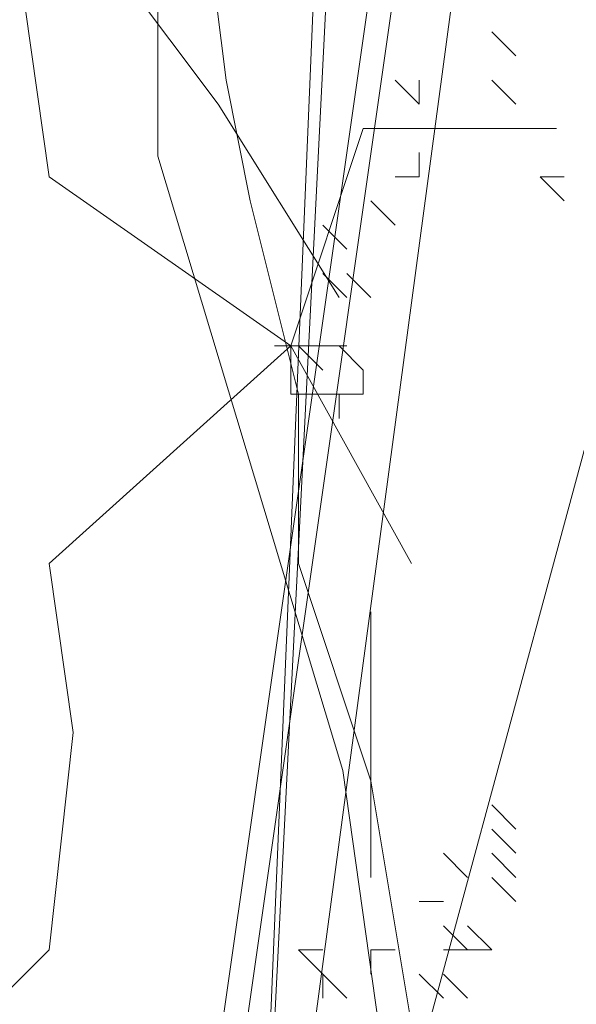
# Model space of a CAD drawing. Header units: millimetres. Extents: x 16698 to 93787, y -21104 to 39413.
# Tile 230 of 256: x 54560.23 to 54564.04, y 19721.8 to 19728.54. Entities that reach past the tile are written whole.
import ezdxf

# ---------------------------------------------------------------- set-up
doc = ezdxf.new("R2010")
doc.units = ezdxf.units.MM
doc.layers.add('_MODUS - zielen', color=66, linetype='Continuous', lineweight=9)

msp = doc.modelspace()

# ---------------------------------------------------------------- linework, layer by layer
at = {"layer": '_MODUS - zielen', "transparency": 33554687}
for p, q in [((54561.17264, 19727.60482), (54561.17264, 19733.32197)), ((54562.44056, 19723.39841), (54561.17264, 19727.60482)), ((54562.93137, 19719.93257), (54562.44056, 19723.39841))]:
    msp.add_line(p, q, dxfattribs=at)
for points in [[(54562.79936, 19738.0545), (54561.80658, 19718.36435), (54562.63389, 19738.0545)], [(54563.46121, 19734.57977), (54561.14472, 19718.36435), (54561.14472, 19718.36435)], [(54563.62667, 19734.57977), (54561.31018, 19718.36435), (54561.31018, 19718.36435)], [(54563.13028, 19719.19167), (54562.96482, 19721.34269), (54562.63389, 19723.32825), (54562.1375, 19724.81742), (54562.1375, 19725.97567), (54561.80658, 19727.29938), (54561.64111, 19728.12669), (54561.47565, 19729.4504), (54561.47565, 19730.44318)], [(54560.59484, 19729.28494), (54561.58762, 19727.96123), (54562.41494, 19726.63752)], [(54560.26392, 19728.62308), (54560.42938, 19727.46484), (54562.08402, 19726.3066), (54562.91133, 19724.81742)], [(54563.62667, 19728.29216), (54563.46121, 19728.45762), (54563.46121, 19728.45762)], [(54563.62667, 19728.29216), (54563.46121, 19728.45762), (54563.46121, 19728.45762)], [(54563.62667, 19728.29216), (54563.46121, 19728.45762), (54563.46121, 19728.45762)], [(54563.62667, 19728.29216), (54563.46121, 19728.45762), (54563.46121, 19728.45762)], [(54563.62667, 19728.29216), (54563.46121, 19728.45762), (54563.46121, 19728.45762)], [(54563.62667, 19728.29216), (54563.46121, 19728.45762), (54563.46121, 19728.45762)], [(54563.62667, 19728.29216), (54563.46121, 19728.45762), (54563.46121, 19728.45762)], [(54562.96482, 19727.96123), (54562.79936, 19728.12669), (54562.79936, 19728.12669)], [(54562.96482, 19727.96123), (54562.96482, 19728.12669), (54562.96482, 19728.12669)], [(54562.96482, 19727.96123), (54562.96482, 19728.12669), (54562.96482, 19728.12669)], [(54563.62667, 19727.96123), (54563.46121, 19728.12669), (54563.46121, 19728.12669)], [(54563.62667, 19727.96123), (54563.46121, 19728.12669), (54563.46121, 19728.12669)], [(54563.62667, 19727.96123), (54563.46121, 19728.12669), (54563.46121, 19728.12669)], [(54563.62667, 19727.96123), (54563.46121, 19728.12669), (54563.46121, 19728.12669)], [(54558.94021, 19719.85352), (54558.94021, 19720.68084), (54560.42938, 19722.17001), (54560.59484, 19723.65918), (54560.42938, 19724.81742), (54562.08402, 19726.3066), (54562.58041, 19727.79577), (54563.90411, 19727.79577)], [(54563.29575, 19727.79577), (54563.13028, 19727.79577), (54563.13028, 19727.79577)], [(54562.96482, 19727.46484), (54562.96482, 19727.6303), (54562.96482, 19727.6303)], [(54562.96482, 19727.46484), (54562.79936, 19727.46484), (54562.79936, 19727.46484)], [(54563.9576, 19727.46484), (54563.79214, 19727.46484), (54563.79214, 19727.46484)], [(54563.9576, 19727.46484), (54563.79214, 19727.46484), (54563.79214, 19727.46484)], [(54563.9576, 19727.29938), (54563.79214, 19727.46484), (54563.79214, 19727.46484)], [(54563.9576, 19727.46484), (54563.79214, 19727.46484), (54563.79214, 19727.46484)], [(54562.79936, 19727.13391), (54562.63389, 19727.29938), (54562.63389, 19727.29938)], [(54562.46843, 19726.96845), (54562.30297, 19727.13391), (54562.30297, 19727.13391)], [(54562.46843, 19726.96845), (54562.30297, 19727.13391), (54562.30297, 19727.13391)], [(54562.46843, 19726.63752), (54562.30297, 19726.80299), (54562.30297, 19726.80299)], [(54562.63389, 19726.63752), (54562.46843, 19726.80299), (54562.46843, 19726.80299)], [(54562.63389, 19726.63752), (54562.46843, 19726.80299), (54562.46843, 19726.80299)], [(54562.1375, 19726.3066), (54561.97204, 19726.3066), (54561.97204, 19726.3066)], [(54562.30297, 19726.3066), (54562.1375, 19726.3066), (54562.1375, 19726.3066)], [(54562.30297, 19726.3066), (54562.1375, 19726.3066), (54562.1375, 19726.3066)], [(54562.30297, 19726.14113), (54562.1375, 19726.3066), (54562.1375, 19726.3066)], [(54562.30297, 19726.3066), (54562.1375, 19726.3066), (54562.1375, 19726.3066)], [(54562.30297, 19726.3066), (54562.1375, 19726.3066), (54562.1375, 19726.3066)], [(54564.28853, 19726.3066), (54562.1375, 19718.36435), (54562.1375, 19718.36435)], [(54564.28853, 19726.3066), (54562.1375, 19718.36435), (54562.1375, 19718.36435)], [(54562.46843, 19726.3066), (54562.30297, 19726.3066), (54562.30297, 19726.3066)], [(54562.63389, 19722.6664), (54562.63389, 19724.4865), (54562.63389, 19724.4865)], [(54563.62667, 19722.99733), (54563.46121, 19723.16279), (54563.46121, 19723.16279)], [(54563.62667, 19722.83186), (54563.46121, 19722.99733), (54563.46121, 19722.99733)], [(54563.29575, 19722.6664), (54563.13028, 19722.83186), (54563.13028, 19722.83186)], [(54563.62667, 19722.6664), (54563.46121, 19722.83186), (54563.46121, 19722.83186)], [(54563.62667, 19722.6664), (54563.46121, 19722.83186), (54563.46121, 19722.83186)], [(54563.62667, 19722.50094), (54563.46121, 19722.6664), (54563.46121, 19722.6664)], [(54563.13028, 19722.50094), (54562.96482, 19722.50094), (54562.96482, 19722.50094)], [(54563.13028, 19722.50094), (54562.96482, 19722.50094), (54562.96482, 19722.50094)], [(54563.29575, 19722.17001), (54563.13028, 19722.33547), (54563.13028, 19722.33547)], [(54563.46121, 19722.17001), (54563.29575, 19722.33547), (54563.29575, 19722.33547)], [(54563.46121, 19722.17001), (54563.29575, 19722.33547), (54563.29575, 19722.33547)], [(54562.30297, 19722.00455), (54562.1375, 19722.17001), (54562.1375, 19722.17001)], [(54562.30297, 19722.17001), (54562.1375, 19722.17001), (54562.1375, 19722.17001)], [(54562.30297, 19722.00455), (54562.1375, 19722.17001), (54562.1375, 19722.17001)], [(54562.79936, 19722.17001), (54562.63389, 19722.17001), (54562.63389, 19722.17001)], [(54562.63389, 19722.00455), (54562.63389, 19722.17001), (54562.63389, 19722.17001)], [(54562.79936, 19722.17001), (54562.63389, 19722.17001), (54562.63389, 19722.17001)], [(54563.29575, 19722.17001), (54563.13028, 19722.17001), (54563.13028, 19722.17001)], [(54563.29575, 19722.17001), (54563.13028, 19722.17001), (54563.13028, 19722.17001)], [(54563.46121, 19722.17001), (54563.29575, 19722.17001), (54563.29575, 19722.17001)], [(54562.46843, 19721.83908), (54562.30297, 19722.00455), (54562.30297, 19722.00455)], [(54562.30297, 19721.83908), (54562.30297, 19722.00455), (54562.30297, 19722.00455)], [(54562.46843, 19721.83908), (54562.30297, 19722.00455), (54562.30297, 19722.00455)], [(54563.13028, 19721.83908), (54562.96482, 19722.00455), (54562.96482, 19722.00455)], [(54563.29575, 19721.83908), (54563.13028, 19722.00455), (54563.13028, 19722.00455)]]:
    msp.add_lwpolyline(points, dxfattribs=at)
for points in [[(54561.80658, 19718.36435), (54563.62667, 19731.93235)], [(54562.24948, 19726.3066), (54562.08402, 19726.3066), (54562.08402, 19726.14113), (54562.08402, 19725.97567), (54562.24948, 19725.97567), (54562.41494, 19725.97567), (54562.41494, 19725.8102), (54562.41494, 19725.8102), (54562.41494, 19725.97567), (54562.58041, 19725.97567), (54562.58041, 19725.97567), (54562.58041, 19726.14113), (54562.41494, 19726.3066), (54562.41494, 19726.3066)]]:
    msp.add_lwpolyline(points, close=True, dxfattribs=at)

doc.saveas('drawing.dxf')
